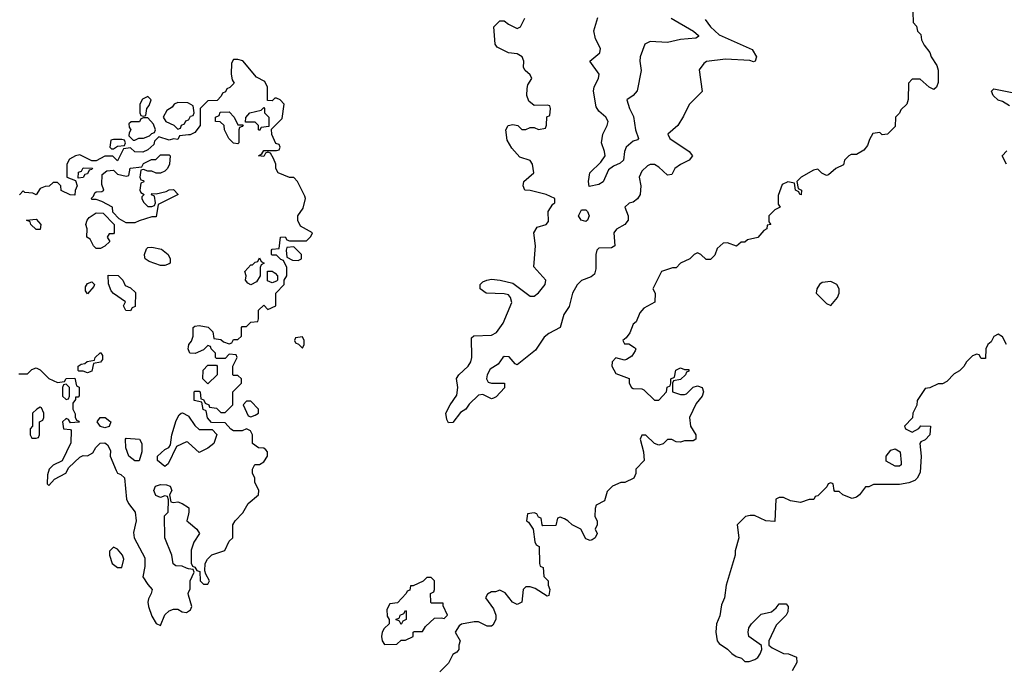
# Model space of a CAD drawing. Header units: inches. Extents: x 2601682 to 2755810, y 449311 to 584050.
# Tile 51 of 256: x 2629214 to 2633798, y 484138 to 487164. Entities that reach past the tile are written whole.
import ezdxf

# ---------------------------------------------------------------- set-up
doc = ezdxf.new("R2010")
doc.units = ezdxf.units.IN
doc.header["$MEASUREMENT"] = 0
doc.layers.add('C6428', color=7, linetype='Continuous')
doc.layers.add('C6438', color=7, linetype='Continuous')

msp = doc.modelspace()

# ---------------------------------------------------------------- linework, layer by layer
at = {"layer": 'C6428', "color": 2, "elevation": 26}
for points in [[(2629810, 486806), (2629786, 486794), (2629774, 486770), (2629774, 486730), (2629778, 486718), (2629790, 486714), (2629802, 486718), (2629806, 486750), (2629816.4, 486763.6), (2629826, 486790)], [(2629810, 486706), (2629790, 486706), (2629778, 486702), (2629771.6, 486688.4), (2629732.7, 486687.3), (2629722, 486678), (2629723.6, 486663.6), (2629732, 486650), (2629723.6, 486636.4), (2629722, 486622), (2629742, 486602), (2629750, 486602), (2629768.4, 486611.6), (2629790, 486612), (2629818, 486622), (2629830, 486634), (2629842, 486638), (2629846, 486650), (2629836.4, 486676.4)], [(2629690, 486606), (2629650, 486606), (2629638, 486602), (2629634, 486570), (2629642, 486562), (2629650, 486562), (2629670, 486574), (2629702, 486578), (2629706, 486590), (2629702, 486602)], [(2629850, 486448.7), (2629830, 486458), (2629810, 486458), (2629790, 486466), (2629778, 486462), (2629774, 486430), (2629778, 486418), (2629790, 486414), (2629792, 486408), (2629778, 486402), (2629774, 486370), (2629778, 486358), (2629794, 486350), (2629782, 486338), (2629782, 486330), (2629790, 486314), (2629810, 486294), (2629830, 486294), (2629842, 486298), (2629846, 486310), (2629842, 486342), (2629827.3, 486347.3), (2629830, 486354), (2629850, 486352), (2629896.4, 486363.6), (2629910, 486371.3), (2629930, 486372), (2629952, 486350), (2629858, 486302), (2629850, 486246), (2629830, 486246), (2629770, 486226), (2629750, 486218), (2629710, 486218), (2629676.4, 486236.4), (2629647.3, 486267.3), (2629646, 486290), (2629596.4, 486316.4), (2629570, 486326), (2629550, 486326), (2629548.4, 486331.6), (2629558, 486342), (2629563.1, 486356.9), (2629570, 486362), (2629596.4, 486363.6), (2629606, 486370), (2629596.4, 486396.4), (2629598, 486442), (2629620.4, 486459.6), (2629650, 486462), (2629670, 486444.7), (2629710, 486434), (2629722, 486438), (2629728, 486472), (2629782, 486478), (2629790, 486494), (2629828.4, 486511.6), (2629847.3, 486512.7), (2629870, 486534), (2629910, 486534), (2629914, 486530), (2629912, 486490), (2629902, 486470), (2629890, 486458), (2629870, 486448.7)], [(2629486, 486426), (2629487.3, 486452.7), (2629502, 486458), (2629510, 486474), (2629552.7, 486472.7), (2629550, 486466), (2629538, 486462), (2629530, 486446), (2629518, 486442), (2629510, 486428)], [(2629570, 486098), (2629558, 486110), (2629542, 486142), (2629526, 486150), (2629528, 486190), (2629522, 486210), (2629528.7, 486230), (2629538, 486242), (2629570, 486264.7), (2629602, 486262), (2629654, 486210), (2629654, 486170), (2629650, 486166), (2629630, 486166), (2629622, 486150), (2629634, 486130), (2629610, 486108), (2629590, 486098)], [(2629290, 486186), (2629266, 486210), (2629262, 486222), (2629246, 486230), (2629290, 486234), (2629312, 486210), (2629310, 486186)], [(2629870, 486018), (2629816.5, 486036.5), (2629798, 486050), (2629796.4, 486056.4), (2629795.3, 486070), (2629804, 486096), (2629810, 486102), (2629830, 486104.7), (2629874, 486094), (2629904.7, 486070), (2629914, 486050), (2629914, 486030), (2629910, 486026), (2629890, 486018)], [(2629530, 485886), (2629520.4, 485900.4), (2629520.4, 485919.6), (2629530, 485934), (2629550, 485942), (2629562, 485930), (2629559.6, 485920.4)], [(2629730, 485808), (2629708.9, 485808.9), (2629698, 485830), (2629706, 485850), (2629650, 485888), (2629640.2, 485900.2), (2629627.3, 485932.7), (2629626, 485974), (2629672.7, 485972.7), (2629694, 485950), (2629705.4, 485925.4), (2629730, 485914), (2629752.7, 485892.7), (2629751.6, 485828.4), (2629738, 485822)], [(2629530, 485518), (2629510, 485526), (2629490, 485526), (2629486, 485530), (2629486, 485550), (2629500.4, 485559.6), (2629518, 485562), (2629528.4, 485571.6), (2629562, 485578), (2629566, 485590), (2629588.4, 485611.6), (2629591.6, 485611.6), (2629599.6, 485599.6), (2629599.6, 485580.4), (2629590, 485568), (2629558, 485562), (2629550, 485526)], [(2629430, 485466), (2629418, 485462), (2629414, 485450), (2629414, 485410), (2629430, 485394), (2629442, 485398), (2629446, 485410), (2629446, 485450)], [(2629310, 485358), (2629294, 485350), (2629274, 485330), (2629274, 485270), (2629262, 485258), (2629262, 485230), (2629270, 485214), (2629290, 485214), (2629302, 485218), (2629306, 485230), (2629306, 485290), (2629322, 485298), (2629326, 485310), (2629326, 485330), (2629315.3, 485355.3)], [(2629610, 485262), (2629590, 485268), (2629575.3, 485290), (2629588, 485310), (2629612, 485310), (2629634, 485294), (2629638, 485290), (2629630, 485268)], [(2629750, 485108), (2629722, 485130), (2629708, 485170), (2629706, 485210), (2629710, 485214), (2629772, 485210), (2629782, 485190), (2629782, 485150), (2629770, 485108.7)], [(2629650, 484706), (2629632.7, 484687.3), (2629632, 484670), (2629644.7, 484630), (2629670, 484611.3), (2629690, 484612), (2629699.3, 484650), (2629692.7, 484670), (2629670, 484698)]]:
    msp.add_lwpolyline(points, close=True, dxfattribs=at)
for points in [[(2630000, 486774.4), (2629996.4, 486776.4), (2629950, 486778), (2629934, 486770), (2629923.6, 486756.4), (2629899.6, 486740.4), (2629882, 486710), (2629894, 486690), (2629932, 486672), (2629950, 486654), (2629962, 486658), (2629967.3, 486672.7), (2629982, 486678), (2629987.3, 486692.7), (2630000, 486697.3)], [(2630000, 486626.5), (2629958, 486622), (2629950, 486606), (2629930, 486608), (2629910, 486602), (2629862, 486618), (2629842, 486598), (2629838, 486582), (2629810, 486558), (2629787.3, 486547.3), (2629750, 486548), (2629730, 486566), (2629698, 486562), (2629670, 486506), (2629647.3, 486527.3), (2629610, 486528), (2629570, 486506), (2629550, 486506), (2629494.6, 486534.6), (2629474, 486530), (2629445.4, 486514.6), (2629434, 486490), (2629434, 486430), (2629474, 486414), (2629482, 486390), (2629472.7, 486367.3), (2629470, 486346), (2629448.4, 486348.4), (2629407.3, 486367.3), (2629406, 486390), (2629390, 486406), (2629370, 486406), (2629351.6, 486388.4), (2629332.7, 486387.3), (2629310, 486378), (2629290, 486348), (2629275.3, 486355.3), (2629238, 486358), (2629230, 486366), (2629212.7, 486347.3)], [(2630000, 485625), (2629998, 485630), (2630000, 485640)], [(2629210, 485514), (2629250, 485514), (2629270, 485534), (2629290, 485542), (2629310, 485532), (2629350, 485492), (2629390, 485474), (2629422, 485478), (2629430, 485492), (2629470, 485494), (2629478, 485458), (2629491.6, 485451.6), (2629491.6, 485411.6), (2629486, 485406), (2629474, 485406), (2629474, 485394), (2629462, 485378), (2629462, 485350), (2629472, 485328), (2629472, 485312), (2629478, 485298), (2629490, 485294), (2629491.6, 485288.4), (2629450, 485286), (2629442, 485302), (2629430, 485306), (2629414, 485290), (2629418, 485258), (2629450, 485254), (2629454, 485250), (2629452.7, 485192.7), (2629411.3, 485108.7), (2629370, 485088), (2629352, 485070), (2629343.6, 485043.6), (2629342, 485002), (2629350, 484994), (2629376.4, 485023.6), (2629428.4, 485051.6), (2629443.1, 485076.9), (2629494.6, 485125.4), (2629510, 485134), (2629530, 485132), (2629554.6, 485145.4), (2629568.9, 485171.1), (2629589, 485191), (2629610, 485192), (2629623.6, 485183.6), (2629636.9, 485156.9), (2629636, 485130), (2629663.5, 485063.5), (2629670, 485052), (2629685.4, 485045.4), (2629702, 485030), (2629711.3, 484930), (2629721, 484910), (2629752, 484870), (2629756, 484830), (2629744.5, 484775.5), (2629747.3, 484750), (2629796.9, 484656.9), (2629796.9, 484616.9), (2629787.7, 484567.7), (2629810, 484532), (2629831, 484510), (2629826.8, 484490), (2629814, 484466), (2629810.7, 484450), (2629813.4, 484430), (2629830, 484384.7), (2629850, 484351.3), (2629870, 484342), (2629890, 484392), (2629909.3, 484410.7), (2629930, 484418), (2629950, 484418), (2629970, 484404.7), (2629990, 484402), (2630000, 484408)], [(2630000, 485193.1), (2629996.4, 485196.4), (2629990, 485198), (2629944.7, 485175.3), (2629905.4, 485094.6), (2629890, 485082), (2629855.3, 485110), (2629855.3, 485130), (2629890, 485162), (2629908.7, 485171.3), (2629916.4, 485183.6), (2629922, 485230), (2629943.1, 485296.9), (2629956.4, 485323.6), (2629966, 485330), (2629971.6, 485331.6), (2629998.8, 485318.8), (2630000, 485317.1)], [(2630000, 484606.1), (2629990, 484608), (2629970, 484618), (2629940.4, 484620.4), (2629928.4, 484628.4), (2629922, 484670), (2629889, 484750), (2629888, 484852), (2629906, 484870), (2629907.3, 484927.3), (2629902, 484942), (2629890, 484946), (2629870, 484938), (2629847.3, 484947.3), (2629838, 484970), (2629846, 484990), (2629870, 484998), (2629896.9, 484996.9), (2629914, 484990), (2629922, 484970), (2629912, 484950), (2629918, 484918), (2629930, 484914), (2629950, 484918), (2629970.7, 484910.7), (2630000, 484891.3)], [(2630000, 484862), (2629992, 484830), (2630000, 484823)], [(2630000, 484483.1), (2629998, 484490), (2630000, 484494.9)]]:
    msp.add_lwpolyline(points, dxfattribs=at)
at = {"layer": 'C6438', "color": 2}
for points, elevation in [([(2633371.3, 487250), (2633374, 487150), (2633390, 487134), (2633394, 487110), (2633410, 487094), (2633412, 487070), (2633424.7, 487044.7), (2633450.9, 487010.9), (2633458, 486990), (2633484.7, 486950), (2633491.1, 486928.9), (2633491.1, 486871.1), (2633482, 486850), (2633470, 486838), (2633448.9, 486848.9), (2633407.3, 486887.3), (2633370, 486886), (2633352.7, 486867.3), (2633351.1, 486791.1), (2633344.7, 486770), (2633316, 486744), (2633310, 486728), (2633292, 486710), (2633290, 486666), (2633254, 486630), (2633230, 486628), (2633218, 486638), (2633186.4, 486633.6), (2633170, 486606), (2633162, 486578), (2633143.6, 486556.4), (2633110, 486535.3), (2633084.7, 486535.3), (2633074, 486530), (2633054, 486510), (2633050, 486488), (2633014, 486470), (2632979.6, 486440.4), (2632970, 486438), (2632948.7, 486448.7), (2632930, 486468), (2632910, 486462), (2632852, 486430), (2632832, 486410), (2632838, 486378), (2632854, 486370), (2632852, 486348), (2632846, 486350), (2632842, 486362), (2632826, 486370), (2632822, 486402), (2632790, 486408), (2632763.5, 486396.5), (2632745.4, 486345.4), (2632744.7, 486304.7), (2632754, 486290), (2632730, 486278), (2632702, 486250), (2632702, 486222), (2632712, 486210), (2632694, 486206), (2632692, 486190), (2632678, 486182), (2632650, 486148.7), (2632602, 486138), (2632590, 486128), (2632572.7, 486127.3), (2632551, 486109), (2632510, 486124), (2632490, 486122), (2632462, 486098), (2632450, 486066), (2632430, 486046), (2632410, 486046), (2632386, 486070), (2632370, 486078), (2632354, 486070), (2632334, 486050), (2632291, 486029), (2632270, 486008), (2632252.7, 486007.3), (2632202, 485990), (2632162, 485910), (2632172, 485890), (2632171.6, 485848.4), (2632119.6, 485820.4), (2632102, 485798), (2632083.6, 485756.4), (2632070, 485746), (2632055.3, 485704.7), (2632038, 485682), (2632022, 485670), (2632030, 485654), (2632050, 485654), (2632076.9, 485636.9), (2632082, 485630), (2632079.6, 485620.4), (2632063.6, 485596.4), (2632039.6, 485580.4), (2632030, 485578), (2631990, 485588), (2631972, 485570), (2631971, 485550), (2631990, 485516), (2632052, 485492), (2632052, 485470), (2632062, 485450), (2632070, 485446), (2632110, 485444.7), (2632119.8, 485439.8), (2632170, 485392), (2632190, 485392), (2632226, 485430), (2632228.4, 485451.6), (2632242, 485458), (2632246, 485470), (2632246, 485490), (2632262, 485498), (2632268.7, 485531.3), (2632290, 485542), (2632310, 485534), (2632330, 485534), (2632330, 485526), (2632318, 485522), (2632314, 485510), (2632290, 485488), (2632258, 485482), (2632254, 485470), (2632254, 485430), (2632290, 485418), (2632310, 485418), (2632319, 485421), (2632350, 485452), (2632370, 485458), (2632392, 485450), (2632398, 485430), (2632392, 485410), (2632363.6, 485376.4), (2632332, 485310), (2632338, 485270), (2632362, 485230), (2632362, 485210), (2632350, 485202), (2632310, 485202), (2632290, 485195.3), (2632270, 485198), (2632250, 485208), (2632230, 485208), (2632210, 485188), (2632190, 485182), (2632169.3, 485189.3), (2632130, 485228.7), (2632110, 485228), (2632102.8, 485210), (2632118.8, 485150), (2632122, 485110), (2632082, 485070), (2632082, 485050), (2632072.7, 485027.3), (2632031.6, 485008.4), (2632012.7, 485007.3), (2631974, 484990), (2631950, 484966), (2631936.9, 484923.1), (2631898, 484902), (2631892.7, 484887.3), (2631892, 484850), (2631902, 484830), (2631902, 484810), (2631894, 484790), (2631902, 484770), (2631894, 484750), (2631879.6, 484740.4), (2631870, 484738), (2631850, 484746), (2631826, 484790), (2631786, 484810), (2631766, 484830), (2631750, 484838), (2631730, 484846), (2631718, 484842), (2631710, 484808), (2631650, 484806), (2631646, 484810), (2631642, 484842), (2631630, 484846), (2631622, 484862), (2631610, 484866), (2631578, 484862), (2631574, 484830), (2631583.6, 484823.6), (2631604.7, 484790), (2631612, 484732), (2631618, 484718), (2631632, 484710), (2631634, 484630), (2631638, 484618), (2631651.6, 484611.6), (2631654, 484570), (2631674, 484550), (2631674, 484530), (2631682, 484510), (2631678, 484482), (2631670, 484478), (2631614, 484514), (2631590, 484522), (2631570, 484522), (2631558, 484510), (2631551.3, 484450), (2631530, 484439), (2631508.7, 484450), (2631474.6, 484494.6), (2631450, 484506), (2631430, 484498), (2631410, 484498), (2631391.6, 484488.4), (2631382, 484470), (2631419.8, 484419.8), (2631431.3, 484390), (2631431.1, 484368.9), (2631416.9, 484343.1), (2631410, 484338), (2631390, 484338), (2631350, 484358), (2631330, 484358), (2631271.6, 484348.4), (2631259.6, 484340.4), (2631242, 484310), (2631264.7, 484270), (2631258, 484250), (2631258, 484230), (2631250, 484218), (2631230, 484206), (2631210, 484166), (2631170, 484126)], 26), ([(2632405.2, 487165.2), (2632430.7, 487130), (2632470, 487093), (2632624.9, 487024.9), (2632644, 486990), (2632638, 486970), (2632630, 486966.6), (2632614.2, 486974.2), (2632500.6, 486979.4), (2632411, 486969), (2632399.8, 486960.2), (2632378, 486930), (2632390.9, 486829.1), (2632331.1, 486768.9), (2632305.4, 486714.6), (2632278, 486670), (2632232, 486630), (2632241, 486610), (2632330.4, 486550.4), (2632346, 486530), (2632331, 486510), (2632290, 486489.5), (2632264, 486470), (2632250, 486442), (2632230, 486439), (2632190, 486477.2), (2632170, 486489), (2632150, 486488.7), (2632136.9, 486483.1), (2632110, 486458), (2632098, 486430), (2632106, 486390), (2632102.8, 486350), (2632090, 486329), (2632070, 486314), (2632051, 486309), (2632032, 486290), (2632046.8, 486250), (2632046.8, 486230), (2632031.3, 486210), (2631992.8, 486187.2), (2631980.7, 486170), (2631984.7, 486110), (2631970, 486101.2), (2631910, 486099), (2631901, 486090), (2631896, 486070), (2631896.8, 486003.2), (2631890, 485978), (2631874.4, 485965.6), (2631830, 485949.2), (2631810, 485929.2), (2631788.2, 485890), (2631772.4, 485827.6), (2631748.2, 485790), (2631730.4, 485729.6), (2631678, 485702), (2631655.3, 485684.7), (2631615.9, 485624.1), (2631530, 485555.3), (2631520.2, 485560.2), (2631493.4, 485593.4), (2631470, 485595.1), (2631462.8, 485590), (2631441.4, 485558.6), (2631404.6, 485535.4), (2631390.6, 485510), (2631386.8, 485490), (2631395.3, 485475.3), (2631410, 485470.8), (2631471, 485471), (2631471.1, 485448.9), (2631432.7, 485407.3), (2631419.6, 485400.4), (2631410, 485398), (2631370, 485418), (2631350, 485415.3), (2631307.1, 485372.9), (2631291.3, 485350), (2631266.8, 485333.2), (2631230, 485288), (2631210, 485286), (2631202, 485302), (2631198, 485330), (2631218, 485370), (2631250, 485414), (2631254, 485450), (2631248.4, 485491.6), (2631258, 485510), (2631302, 485550), (2631314, 485570), (2631319, 485590), (2631318, 485682), (2631329, 485691), (2631410, 485694), (2631434.2, 485705.8), (2631465.2, 485750), (2631505.6, 485845.6), (2631499.3, 485870), (2631490, 485881.2), (2631470, 485886), (2631386, 485890), (2631358, 485910), (2631358, 485930), (2631370, 485942), (2631389, 485951), (2631410, 485954.8), (2631450.8, 485950.8), (2631510, 485936), (2631590, 485876), (2631610, 485876), (2631630, 485891), (2631661.2, 485930), (2631664, 485950), (2631607.3, 486012.7), (2631615.3, 486110), (2631608, 486170), (2631623.1, 486196.9), (2631666, 486210), (2631676.4, 486223.6), (2631675.3, 486270), (2631696.4, 486303.6), (2631706, 486310), (2631706, 486330), (2631666, 486350), (2631590, 486368.7), (2631566, 486370), (2631558, 486390), (2631562, 486410), (2631608, 486450), (2631602, 486490), (2631590, 486508), (2631543.1, 486523.1), (2631504.7, 486564.7), (2631483.1, 486603.1), (2631478, 486650), (2631488, 486670), (2631510, 486676), (2631534, 486670), (2631552.7, 486652.7), (2631570, 486652), (2631590, 486662), (2631610, 486662), (2631630, 486652), (2631662, 486658), (2631667.3, 486672.7), (2631668.4, 486711.6), (2631682, 486718), (2631686, 486750), (2631682, 486762), (2631670, 486766), (2631610, 486764), (2631584.7, 486784.7), (2631575.3, 486810), (2631576.4, 486843.6), (2631580.4, 486859.6), (2631598, 486890), (2631590, 486906), (2631567.3, 486927.3), (2631560.4, 486940.4), (2631562, 486970), (2631554, 486990), (2631530, 487004), (2631490, 487008.7), (2631436.4, 487036.4), (2631428, 487050), (2631422, 487130), (2631450, 487158), (2631470, 487158), (2631490, 487142), (2631530, 487122), (2631546, 487130), (2631566, 487170)], 22), ([(2632247.3, 487170), (2632350.7, 487110), (2632374.8, 487090), (2632374, 487086), (2632362, 487078), (2632290, 487071.3), (2632230, 487057.6), (2632150, 487062), (2632124.9, 487050), (2632102.8, 486990), (2632100.7, 486970), (2632107.5, 486927.5), (2632088.5, 486831.5), (2632070.8, 486810), (2632040.7, 486790), (2632053, 486750), (2632071.9, 486711.9), (2632080.4, 486650), (2632094.8, 486610), (2632090, 486604), (2632070, 486598), (2632038, 486570), (2632030.4, 486550), (2632024.9, 486510), (2632010, 486495.1), (2631978, 486482), (2631956.1, 486463.9), (2631930, 486408.7), (2631910, 486395.3), (2631866, 486386), (2631862, 486410), (2631869, 486450), (2631919.3, 486500.7), (2631939.3, 486530), (2631937.2, 486550), (2631923.6, 486590), (2631929.6, 486630), (2631949.6, 486670), (2631954.5, 486690), (2631943.7, 486710), (2631910, 486737), (2631897.7, 486757.7), (2631885.1, 486830), (2631888.5, 486851.5), (2631909.6, 486890), (2631911.8, 486910), (2631868, 486970), (2631914.5, 487010), (2631918.4, 487030), (2631894.4, 487074.4), (2631887.6, 487112.4), (2631905.6, 487174.4)], 18), ([(2630000, 485640), (2630002, 485650), (2630014, 485666), (2630022, 485690), (2630022, 485730), (2630030, 485736), (2630050, 485738.8), (2630091.3, 485731.3), (2630114, 485710), (2630118, 485678), (2630150, 485674), (2630163.6, 485663.6), (2630190, 485654), (2630202, 485658), (2630210, 485674), (2630230, 485674), (2630246, 485690), (2630246, 485730), (2630250, 485734), (2630270, 485734), (2630290, 485754), (2630322, 485758), (2630326, 485770), (2630326, 485810), (2630350, 485834), (2630370, 485814), (2630406, 485830), (2630406, 485890), (2630446, 485930), (2630446, 485950), (2630458, 485970), (2630458, 486010), (2630442, 486042), (2630430, 486046), (2630410, 486066), (2630390, 486066), (2630386, 486070), (2630386, 486090), (2630390, 486094), (2630422, 486098), (2630428, 486150), (2630450, 486152), (2630458, 486138), (2630470, 486134), (2630550, 486134), (2630570, 486154), (2630578, 486170), (2630522, 486202), (2630508.9, 486228.9), (2630509, 486250), (2630534, 486286), (2630544, 486330), (2630542, 486342), (2630508, 486410), (2630490, 486428), (2630470, 486428), (2630418, 486450), (2630406, 486470), (2630406, 486490), (2630396.4, 486516.4), (2630382, 486542), (2630370, 486546), (2630358, 486542), (2630350, 486526), (2630326, 486530), (2630342, 486538), (2630350, 486554), (2630410, 486554), (2630422, 486558), (2630426, 486570), (2630422, 486582), (2630407.3, 486587.3), (2630400.4, 486600.4), (2630388.4, 486628.4), (2630386, 486654), (2630436.4, 486703.6), (2630446, 486770), (2630426, 486790), (2630410, 486798), (2630402, 486798), (2630390, 486786), (2630367.3, 486787.3), (2630368, 486850), (2630355.3, 486875.3), (2630316.4, 486896.4), (2630252.7, 486972.7), (2630230, 486978), (2630210, 486978), (2630199.6, 486960.4), (2630198, 486910), (2630203.6, 486883.6), (2630212.7, 486867.3), (2630192.7, 486847.3), (2630178, 486842), (2630172.7, 486827.3), (2630158, 486822), (2630152.7, 486807.3), (2630132.7, 486787.3), (2630090, 486786), (2630054, 486750), (2630054, 486670), (2630030, 486638), (2630007.3, 486627.3), (2630000, 486626.5)], 26), ([(2633822, 486762), (2633790, 486782), (2633769.1, 486789.1), (2633746, 486810), (2633738, 486830), (2633750, 486842), (2633850, 486821)], 26), ([(2630000, 486697.3), (2630002, 486698), (2630010, 486714), (2630022, 486718), (2630026, 486730), (2630022, 486762), (2630000, 486774.4)], 26), ([(2633808.7, 486490), (2633788, 486530), (2633810, 486552)], 26), ([(2633808, 485650), (2633790, 485686), (2633770, 485698), (2633750, 485688), (2633736.8, 485663.2), (2633722, 485650), (2633712, 485630), (2633710, 485586), (2633690, 485586), (2633682, 485602), (2633670, 485606), (2633650, 485598), (2633622, 485570), (2633610, 485548), (2633590, 485528), (2633565.4, 485514.6), (2633530, 485478), (2633510, 485468), (2633490, 485468), (2633451.6, 485448.4), (2633430, 485446), (2633392, 485390), (2633391.6, 485368.4), (2633372, 485330), (2633371.6, 485308.4), (2633334, 485270), (2633338, 485258), (2633370, 485242), (2633400.4, 485259.6), (2633408.9, 485271.1), (2633454, 485270), (2633450.9, 485229.1), (2633430, 485206), (2633410, 485198), (2633404.7, 485190), (2633411.3, 485130), (2633406.2, 485053.8), (2633392.5, 485027.5), (2633382.4, 485017.6), (2633354.4, 485005.6), (2633310, 484998), (2633190, 484998), (2633168, 484988), (2633152, 484988), (2633124.7, 484950), (2633110, 484939), (2633090, 484934), (2633046, 484950), (2633030, 484966), (2633010, 484966), (2633006, 484970), (2633002, 485002), (2632990, 485006), (2632978, 485002), (2632972.7, 484987.3), (2632930, 484946), (2632918, 484942), (2632911.6, 484928.4), (2632890, 484928), (2632850, 484915.3), (2632803.1, 484923.1), (2632770, 484938), (2632750, 484938), (2632734, 484930), (2632730, 484826), (2632688.7, 484828.7), (2632634.6, 484854.6), (2632614.6, 484854.6), (2632594, 484850), (2632554, 484810), (2632562, 484750), (2632544.7, 484690), (2632544.7, 484670), (2632502.8, 484530), (2632494.8, 484470), (2632482, 484438), (2632473.2, 484386.8), (2632458, 484350), (2632454.8, 484310), (2632461, 484270), (2632470, 484258), (2632510, 484231.3), (2632530, 484211.3), (2632550, 484198), (2632574, 484190), (2632590, 484174), (2632610, 484174), (2632636.4, 484183.6), (2632650, 484192), (2632662, 484210), (2632668.7, 484230), (2632668.4, 484248.4), (2632609, 484290), (2632605.2, 484310), (2632609.3, 484330.7), (2632622, 484350), (2632666, 484394), (2632714, 484406), (2632736.5, 484423.5), (2632750, 484442), (2632782, 484442), (2632792, 484430), (2632790, 484406), (2632782, 484390), (2632736, 484344), (2632702, 484270), (2632702, 484250), (2632716.9, 484236.9), (2632770, 484211.3), (2632794, 484210), (2632830, 484194), (2632832, 484170), (2632811.3, 484130)], 30), ([(2630000, 484823), (2630038, 484790), (2630051.3, 484770), (2630024.7, 484730), (2630012.7, 484692.7), (2630012.7, 484632.7), (2630018, 484618), (2630030, 484614), (2630038, 484598), (2630052.7, 484592.7), (2630054, 484550), (2630070, 484534), (2630090, 484534), (2630098, 484550), (2630080.4, 484580.4), (2630076.4, 484596.4), (2630078, 484630), (2630088.9, 484651.1), (2630109.1, 484670.9), (2630168.4, 484691.6), (2630190, 484734), (2630206, 484750), (2630206, 484810), (2630218, 484830), (2630253.6, 484866.4), (2630278, 484910), (2630326, 484950), (2630328, 484970), (2630308.7, 485010), (2630308.7, 485030), (2630298, 485050), (2630298, 485070), (2630308.9, 485091.1), (2630330, 485092), (2630350, 485104.7), (2630368, 485130), (2630368, 485150), (2630360.4, 485160.4), (2630350, 485168), (2630326, 485170), (2630298, 485190), (2630298, 485230), (2630288.4, 485248.4), (2630270, 485258), (2630250, 485248.7), (2630210, 485248), (2630196.4, 485256.4), (2630170, 485286), (2630107.3, 485287.3), (2630088.4, 485308.4), (2630082, 485342), (2630068.4, 485348.4), (2630062, 485382), (2630026, 485390), (2630026, 485430), (2630030, 485434), (2630050, 485434), (2630054, 485430), (2630058, 485398), (2630070, 485394), (2630078, 485378), (2630094, 485370), (2630098, 485358), (2630130, 485354), (2630150, 485334), (2630170, 485334), (2630206, 485370), (2630206, 485430), (2630246, 485470), (2630246, 485490), (2630230, 485506), (2630210, 485506), (2630206, 485510), (2630206, 485550), (2630226, 485590), (2630222, 485602), (2630190, 485606), (2630170, 485586), (2630130, 485586), (2630126, 485590), (2630126, 485610), (2630106, 485630), (2630102, 485642), (2630090, 485646), (2630070, 485626), (2630031.6, 485608.4), (2630006, 485610), (2630000, 485625)], 26), ([(2630000, 485317.1), (2630030, 485274), (2630050, 485254), (2630110, 485254), (2630132, 485232), (2630118, 485190), (2630090, 485168), (2630050, 485148), (2630000, 485193.1)], 26), ([(2630000, 484891.3), (2630002, 484890), (2630002, 484870), (2630000, 484862)], 26), ([(2630000, 484494.9), (2630007.3, 484512.7), (2630008, 484550), (2630026, 484590), (2630022, 484602), (2630000, 484606.1)], 26), ([(2630000, 484408), (2630010, 484414), (2630015.3, 484430), (2630000, 484483.1)], 26)]:
    msp.add_lwpolyline(points, dxfattribs=dict(at, elevation=elevation))
for points, elevation in [([(2630230, 486674), (2630254, 486674), (2630250, 486666), (2630238, 486662), (2630234, 486650), (2630234, 486590), (2630230, 486586), (2630210, 486588), (2630188, 486610), (2630168, 486650), (2630166, 486670), (2630147.3, 486687.3), (2630126, 486690), (2630126, 486710), (2630142, 486718), (2630147.3, 486732.7), (2630190, 486734), (2630212, 486710)], 26), ([(2630330, 486648), (2630326, 486650), (2630326, 486670), (2630310, 486686), (2630266, 486686), (2630267.3, 486707.3), (2630286, 486730), (2630338, 486742), (2630350, 486754), (2630354, 486750), (2630354, 486730), (2630374, 486710), (2630374, 486666), (2630338, 486662)], 26), ([(2631850, 486224), (2631828, 486230), (2631815.3, 486250), (2631830, 486278), (2631850, 486278), (2631858, 486270), (2631864.7, 486250), (2631858, 486230)], 18), ([(2630490, 486106), (2630458, 486102), (2630454, 486090), (2630458, 486058), (2630483.6, 486043.6), (2630510, 486042), (2630526, 486050), (2630526, 486070)], 26), ([(2630290, 485928.7), (2630276.4, 485936.4), (2630266, 485950), (2630268, 485970), (2630262, 485990), (2630290, 486022), (2630298, 486022), (2630310, 486034), (2630322, 486038), (2630330, 486054), (2630338, 486038), (2630352, 486030), (2630338, 486022), (2630334, 486010), (2630334, 485970), (2630316.9, 485943.1)], 26), ([(2630390, 485938), (2630367.3, 485947.3), (2630367.3, 485992.7), (2630390, 485992), (2630403.6, 485983.6), (2630414, 485970), (2630414, 485950), (2630410, 485946)], 26), ([(2632990, 485944), (2632950, 485939), (2632938, 485930), (2632924.7, 485910), (2632922, 485890), (2632970, 485842), (2632990, 485832), (2633022, 485870), (2633028.7, 485890), (2633028.7, 485910), (2633018, 485930)], 30), ([(2630530, 485686), (2630498, 485682), (2630494, 485670), (2630498, 485658), (2630512.7, 485652.7), (2630530, 485634), (2630538, 485650), (2630538, 485670)], 26), ([(2630090, 485468), (2630066, 485490), (2630068.4, 485531.6), (2630090, 485554), (2630130, 485554), (2630134, 485550), (2630134, 485510)], 26), ([(2630290, 485386), (2630270, 485386), (2630254, 485370), (2630278, 485318), (2630290, 485314), (2630310, 485322), (2630326, 485330), (2630326, 485350)], 26), ([(2633290, 485084), (2633247.7, 485107.7), (2633247.6, 485130), (2633270, 485158), (2633290, 485164.9), (2633313.4, 485150), (2633318.8, 485101.2), (2633318, 485090), (2633310, 485084)], 26), ([(2631130, 484566), (2631110, 484566), (2631092, 484548), (2631046, 484526), (2631034, 484526), (2631030, 484506), (2631018, 484502), (2631014, 484490), (2630972.7, 484447.3), (2630938, 484442), (2630923.6, 484416.4), (2630925.4, 484385.4), (2630934, 484370), (2630934, 484350), (2630911.6, 484328.4), (2630902, 484310), (2630898, 484290), (2630902, 484270), (2630912.7, 484252.7), (2630970, 484254), (2630990, 484274), (2631010, 484274), (2631046, 484290), (2631046, 484310), (2631050, 484314), (2631090, 484314), (2631103.1, 484336.9), (2631144.7, 484375.3), (2631178, 484378), (2631190, 484374), (2631206, 484390), (2631186, 484434), (2631186, 484446), (2631130, 484446), (2631128, 484450), (2631126, 484490), (2631142, 484498), (2631146, 484510), (2631146, 484550)], 26), ([(2630990, 484346), (2630982, 484362), (2630966, 484370), (2630982, 484378), (2630986, 484390), (2631002, 484398), (2631010, 484412), (2631014, 484410), (2631014, 484370), (2630998, 484362)], 26)]:
    msp.add_lwpolyline(points, close=True, dxfattribs=dict(at, elevation=elevation))

doc.saveas('drawing.dxf')
